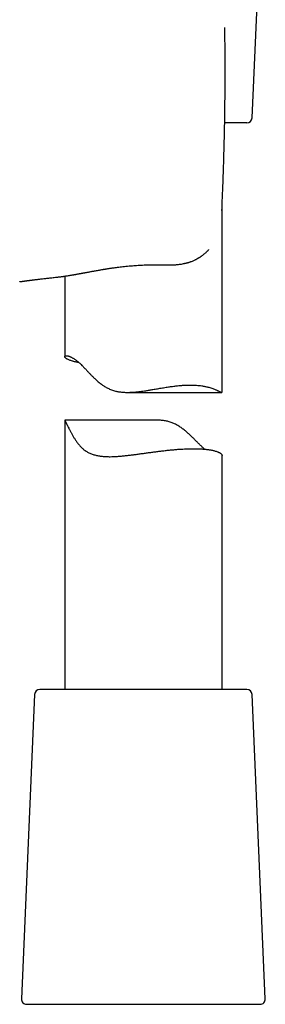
# Model space of a CAD drawing. Header units: millimetres. Extents: x 8 to 958, y 12 to 1032.
# Tile 25 of 27: x 670 to 693, y 600 to 694. Entities that reach past the tile are written whole.
import ezdxf

# ---------------------------------------------------------------- set-up
doc = ezdxf.new("R2010")
doc.units = ezdxf.units.MM

msp = doc.modelspace()

# ---------------------------------------------------------------- linework, layer by layer
at = {"color": 7, "linetype": 'Continuous', "lineweight": 30}
for p, q in [((692.039, 684.712), (693.296, 713.712)), ((691.54, 684.234), (689.421, 684.234)), ((689.169, 658.591), (689.169, 676.211)), ((673.395, 669.53), (673.398, 669.53)), ((674.169, 669.628), (674.169, 661.959)), ((680.158, 658.552), (689.136, 658.552)), ((674.169, 655.909), (674.169, 630.234)), ((682.793, 655.916), (674.176, 655.916)), ((689.169, 630.234), (689.169, 652.551)), ((671.298, 629.756), (670.041, 600.756)), ((687.951, 630.234), (671.798, 630.234)), ((691.54, 630.234), (687.951, 630.234)), ((693.296, 600.756), (692.039, 629.756)), ((670.541, 600.234), (692.797, 600.234))]:
    msp.add_line(p, q, dxfattribs=at)
for centre, start, end in [((691.54, 684.734), 270, 357.51874), ((671.798, 629.734), 90, 177.51874), ((691.54, 629.734), 2.48126, 90), ((670.541, 600.734), 177.51874, 270), ((692.797, 600.734), 270, 2.48126)]:
    msp.add_arc(centre, 0.5, start, end, dxfattribs=at)
for points, knots in [([(689.459, 687.252), (689.461, 687.589), (689.465, 688.265), (689.466, 689.278), (689.464, 690.291), (689.458, 691.303), (689.448, 692.315), (689.438, 692.989), (689.433, 693.326)], [0, 0, 0, 0, 0.166746, 0.333398, 0.500002, 0.666606, 0.833257, 1, 1, 1, 1]), ([(689.155, 675.894), (689.183, 676.524), (689.239, 677.785), (689.307, 679.677), (689.364, 681.57), (689.408, 683.463), (689.441, 685.357), (689.453, 686.62), (689.459, 687.252)], [0, 0, 0, 0, 0.166681, 0.333343, 0.499996, 0.666649, 0.833313, 1, 1, 1, 1]), ([(683.345, 670.702), (683.412, 670.7), (683.54, 670.696), (683.723, 670.693), (683.887, 670.691), (684.032, 670.691), (684.159, 670.693), (684.267, 670.695), (684.357, 670.698), (684.425, 670.7), (684.474, 670.703), (684.506, 670.704), (684.528, 670.705), (684.547, 670.706), (684.572, 670.708), (684.607, 670.71), (684.65, 670.713), (684.699, 670.716), (684.792, 670.723), (684.927, 670.735), (685.108, 670.756), (685.296, 670.783), (685.451, 670.811), (685.565, 670.834), (685.631, 670.848), (685.682, 670.86), (685.721, 670.869), (685.758, 670.878), (685.804, 670.89), (685.869, 670.908), (685.948, 670.93), (686.032, 670.956), (686.114, 670.983), (686.192, 671.01), (686.291, 671.047), (686.406, 671.093), (686.535, 671.15), (686.641, 671.202), (686.73, 671.248), (686.804, 671.287), (686.871, 671.325), (686.929, 671.36), (686.975, 671.388), (687.013, 671.412), (687.052, 671.436), (687.099, 671.467), (687.154, 671.504), (687.238, 671.562), (687.345, 671.641), (687.47, 671.741), (687.589, 671.842), (687.701, 671.944), (687.806, 672.046), (687.877, 672.118), (687.913, 672.157), (687.917, 672.161)], [0, 0, 0, 0, 0.039393, 0.075207, 0.107411, 0.135984, 0.160908, 0.182169, 0.199757, 0.213662, 0.222516, 0.228744, 0.232342, 0.235244, 0.240175, 0.247014, 0.255835, 0.265692, 0.27553, 0.310504, 0.345475, 0.382602, 0.42248, 0.43841, 0.451776, 0.462229, 0.469755, 0.475452, 0.484732, 0.498183, 0.515576, 0.533393, 0.550541, 0.567014, 0.582804, 0.613643, 0.641379, 0.666687, 0.684736, 0.701645, 0.717391, 0.73167, 0.743053, 0.750501, 0.759853, 0.771522, 0.785531, 0.801906, 0.83634, 0.8706, 0.903792, 0.935849, 0.966718, 0.996337, 1, 1, 1, 1]), ([(673.395, 669.53), (673.434, 669.534), (673.509, 669.542), (673.617, 669.554), (673.715, 669.566), (673.802, 669.577), (673.878, 669.587), (673.942, 669.596), (673.995, 669.603), (674.036, 669.609), (674.067, 669.613), (674.091, 669.617), (674.112, 669.62), (674.135, 669.623), (674.161, 669.627), (674.234, 669.637), (674.357, 669.656), (674.506, 669.679), (674.639, 669.701), (674.756, 669.72), (674.891, 669.743), (675.015, 669.764), (675.125, 669.783), (675.216, 669.799), (675.312, 669.816), (675.408, 669.834), (675.499, 669.85), (675.582, 669.865), (675.655, 669.878), (675.716, 669.89), (675.763, 669.898), (675.801, 669.905), (675.834, 669.911), (675.867, 669.917), (675.915, 669.926), (675.984, 669.939), (676.078, 669.956), (676.185, 669.976), (676.303, 669.998), (676.431, 670.022), (676.572, 670.048), (676.718, 670.075), (676.862, 670.101), (677.023, 670.13), (677.196, 670.162), (677.379, 670.194), (677.545, 670.223), (677.693, 670.248), (677.811, 670.268), (677.908, 670.285), (677.995, 670.299), (678.093, 670.315), (678.205, 670.333), (678.33, 670.352), (678.469, 670.374), (678.621, 670.396), (678.796, 670.421), (678.995, 670.449), (679.22, 670.478), (679.464, 670.509), (679.726, 670.539), (680.007, 670.569), (680.307, 670.599), (680.601, 670.624), (680.886, 670.646), (681.16, 670.664), (681.445, 670.681), (681.741, 670.694), (682.046, 670.704), (682.359, 670.71), (682.68, 670.712), (683.01, 670.71), (683.232, 670.703), (683.345, 670.7)], [0, 0, 0, 0, 0.014712, 0.027997, 0.039862, 0.050316, 0.059364, 0.067011, 0.073263, 0.078122, 0.081722, 0.084059, 0.086505, 0.089263, 0.092332, 0.095697, 0.114919, 0.135624, 0.147226, 0.160619, 0.175798, 0.192757, 0.202349, 0.212426, 0.222987, 0.233929, 0.24397, 0.252725, 0.260815, 0.267382, 0.272428, 0.276044, 0.27943, 0.282964, 0.286722, 0.294939, 0.304932, 0.316698, 0.328697, 0.342101, 0.356904, 0.372422, 0.387212, 0.401229, 0.421428, 0.439784, 0.456308, 0.471007, 0.48389, 0.491264, 0.499646, 0.509287, 0.520186, 0.532345, 0.545763, 0.560437, 0.576364, 0.596098, 0.617463, 0.640455, 0.665073, 0.691313, 0.719173, 0.748651, 0.772892, 0.798125, 0.824348, 0.851559, 0.879756, 0.908406, 0.938, 0.968534, 1, 1, 1, 1]), ([(669.87, 669.099), (669.871, 669.099), (669.872, 669.099), (669.887, 669.101), (669.909, 669.105), (669.939, 669.109), (669.973, 669.114), (670.012, 669.119), (670.053, 669.125), (670.095, 669.131), (670.138, 669.136), (670.181, 669.142), (670.23, 669.149), (670.287, 669.157), (670.354, 669.166), (670.426, 669.176), (670.503, 669.186), (670.584, 669.197), (670.664, 669.207), (670.74, 669.217), (670.812, 669.227), (670.887, 669.237), (670.965, 669.247), (671.049, 669.258), (671.141, 669.269), (671.244, 669.282), (671.359, 669.297), (671.488, 669.313), (671.632, 669.331), (671.791, 669.35), (671.967, 669.371), (672.16, 669.394), (672.356, 669.416), (672.551, 669.438), (672.743, 669.46), (672.948, 669.482), (673.166, 669.506), (673.32, 669.522), (673.398, 669.53)], [0, 0, 0, 0, 0.035191, 0.070957, 0.105008, 0.137336, 0.167939, 0.19681, 0.222443, 0.246531, 0.269073, 0.290067, 0.309511, 0.336015, 0.362112, 0.388225, 0.414353, 0.440494, 0.466648, 0.486629, 0.506616, 0.526612, 0.546616, 0.567236, 0.589294, 0.61318, 0.638891, 0.666428, 0.696339, 0.728139, 0.761824, 0.797391, 0.834836, 0.865571, 0.897459, 0.930496, 0.964677, 1, 1, 1, 1]), ([(675.514, 661.397), (675.486, 661.402), (675.418, 661.412), (675.314, 661.431), (675.202, 661.453), (675.093, 661.477), (674.991, 661.502), (674.872, 661.534), (674.745, 661.574), (674.61, 661.623), (674.49, 661.675), (674.399, 661.722), (674.334, 661.762), (674.288, 661.795), (674.249, 661.827), (674.219, 661.857), (674.197, 661.884), (674.182, 661.909), (674.172, 661.933), (674.167, 661.961), (674.171, 661.985), (674.185, 662.005), (674.202, 662.02), (674.227, 662.032), (674.263, 662.042), (674.307, 662.046), (674.355, 662.044), (674.403, 662.038), (674.453, 662.029), (674.512, 662.014), (674.58, 661.993), (674.654, 661.965), (674.738, 661.928), (674.834, 661.881), (674.93, 661.827), (675.02, 661.772), (675.108, 661.714), (675.204, 661.647), (675.31, 661.567), (675.42, 661.479), (675.539, 661.377), (675.667, 661.26), (675.794, 661.136), (675.914, 661.015), (676.025, 660.9), (676.138, 660.781), (676.28, 660.631), (676.452, 660.448), (676.657, 660.233), (676.87, 660.018), (677.062, 659.834), (677.23, 659.681), (677.37, 659.56), (677.515, 659.441), (677.69, 659.307), (677.868, 659.184), (678.048, 659.072), (678.2, 658.986), (678.358, 658.907), (678.531, 658.83), (678.719, 658.759), (678.903, 658.703), (679.07, 658.662), (679.228, 658.629), (679.4, 658.601), (679.585, 658.578), (679.772, 658.563), (679.973, 658.553), (680.187, 658.551), (680.404, 658.555), (680.613, 658.565), (680.837, 658.581), (681.084, 658.604), (681.355, 658.636), (681.626, 658.672), (681.921, 658.715), (682.238, 658.766), (682.539, 658.817), (682.798, 658.861), (683.023, 658.9), (683.252, 658.939), (683.484, 658.978), (683.716, 659.016), (683.939, 659.051), (684.153, 659.083), (684.358, 659.113), (684.562, 659.139), (684.797, 659.168), (685.021, 659.191), (685.236, 659.21), (685.409, 659.224), (685.58, 659.234), (685.759, 659.242), (685.944, 659.248), (686.07, 659.249), (686.133, 659.249)], [0, 0, 0, 0, 0.00678, 0.01624, 0.02621, 0.036179, 0.046183, 0.056187, 0.072648, 0.089147, 0.106933, 0.124766, 0.13567, 0.146575, 0.157523, 0.168471, 0.177736, 0.187001, 0.196294, 0.205587, 0.222545, 0.231049, 0.239553, 0.250895, 0.262238, 0.273651, 0.285063, 0.29322, 0.301385, 0.311239, 0.321092, 0.33101, 0.340928, 0.352607, 0.364318, 0.372487, 0.380668, 0.390563, 0.400457, 0.410435, 0.420414, 0.432179, 0.443975, 0.453313, 0.462651, 0.472019, 0.481387, 0.497344, 0.513319, 0.529381, 0.545459, 0.555013, 0.564567, 0.574147, 0.583728, 0.598183, 0.606906, 0.615629, 0.624416, 0.633203, 0.643577, 0.65399, 0.661225, 0.668471, 0.677243, 0.686015, 0.694858, 0.703702, 0.714114, 0.724548, 0.733715, 0.742893, 0.755213, 0.767534, 0.779936, 0.792338, 0.807968, 0.823631, 0.833833, 0.844044, 0.854984, 0.865924, 0.876909, 0.887894, 0.897868, 0.907842, 0.917854, 0.927866, 0.942801, 0.951794, 0.960787, 0.969811, 0.978835, 0.989411, 1, 1, 1, 1]), ([(686.133, 659.249), (686.184, 659.249), (686.287, 659.248), (686.438, 659.244), (686.586, 659.238), (686.77, 659.226), (686.987, 659.207), (687.203, 659.179), (687.384, 659.15), (687.533, 659.123), (687.677, 659.092), (687.837, 659.054), (688.01, 659.007), (688.195, 658.949), (688.37, 658.886), (688.51, 658.83), (688.62, 658.783), (688.704, 658.745), (688.781, 658.709), (688.865, 658.668), (688.938, 658.631), (688.999, 658.601), (689.043, 658.581), (689.081, 658.565), (689.114, 658.554), (689.141, 658.55), (689.16, 658.557), (689.168, 658.571), (689.168, 658.587), (689.168, 658.591)], [0, 0, 0, 0, 0.027407, 0.054815, 0.082315, 0.109815, 0.159991, 0.210303, 0.243833, 0.277362, 0.311041, 0.34472, 0.395056, 0.445506, 0.499866, 0.554362, 0.587665, 0.620968, 0.6544, 0.687833, 0.740447, 0.772165, 0.803883, 0.835768, 0.867652, 0.905154, 0.942755, 0.982504, 1, 1, 1, 1]), ([(674.176, 655.915), (674.174, 655.916), (674.17, 655.917), (674.168, 655.911), (674.17, 655.901), (674.175, 655.886), (674.184, 655.865), (674.197, 655.839), (674.214, 655.806), (674.234, 655.767), (674.258, 655.721), (674.285, 655.669), (674.314, 655.61), (674.347, 655.546), (674.381, 655.476), (674.419, 655.4), (674.459, 655.32), (674.515, 655.207), (674.578, 655.081), (674.648, 654.945), (674.728, 654.793), (674.833, 654.597), (674.971, 654.354), (675.121, 654.11), (675.284, 653.865), (675.433, 653.667), (675.56, 653.513), (675.661, 653.401), (675.766, 653.293), (675.879, 653.188), (676, 653.089), (676.128, 652.995), (676.264, 652.908), (676.406, 652.828), (676.554, 652.755), (676.71, 652.69), (676.872, 652.633), (677.038, 652.583), (677.207, 652.542), (677.379, 652.507), (677.556, 652.479), (677.738, 652.457), (677.924, 652.44), (678.115, 652.429), (678.309, 652.424), (678.548, 652.422), (678.784, 652.428), (679.017, 652.439), (679.202, 652.45), (679.389, 652.464), (679.579, 652.481), (679.77, 652.499), (679.964, 652.519), (680.158, 652.541), (680.408, 652.571), (680.712, 652.609), (681.018, 652.65), (681.27, 652.684), (681.469, 652.711), (681.668, 652.739), (681.867, 652.767), (682.068, 652.794), (682.268, 652.822), (682.469, 652.849), (682.724, 652.883), (682.977, 652.916), (683.226, 652.947), (683.424, 652.972), (683.629, 652.996), (683.839, 653.019), (684.047, 653.042), (684.254, 653.063), (684.46, 653.082), (684.665, 653.1), (684.868, 653.117), (685.062, 653.131), (685.248, 653.144), (685.478, 653.157), (685.705, 653.168), (685.929, 653.176), (686.102, 653.18), (686.272, 653.183), (686.439, 653.184), (686.602, 653.183), (686.763, 653.18), (686.919, 653.176), (687.066, 653.17), (687.206, 653.162), (687.376, 653.151), (687.541, 653.137), (687.7, 653.119), (687.821, 653.104), (687.937, 653.088), (688.049, 653.07), (688.156, 653.05), (688.259, 653.03), (688.356, 653.008), (688.474, 652.978), (688.605, 652.94), (688.721, 652.899), (688.806, 652.864), (688.868, 652.836), (688.924, 652.807), (688.975, 652.778), (689.02, 652.749), (689.059, 652.719), (689.093, 652.69), (689.128, 652.653), (689.152, 652.617), (689.164, 652.584), (689.169, 652.565), (689.168, 652.555), (689.168, 652.551)], [0, 0, 0, 0, 0.0027258, 0.01186, 0.0186282, 0.0253963, 0.032205, 0.0390135, 0.0458939, 0.0527742, 0.0597111, 0.066648, 0.0734119, 0.0801761, 0.0869859, 0.0937959, 0.1006602, 0.1075248, 0.1213051, 0.1293085, 0.1373177, 0.1534021, 0.1695126, 0.1857337, 0.2019739, 0.2183334, 0.2265333, 0.2347329, 0.2429785, 0.2512345, 0.2598798, 0.2685249, 0.2772389, 0.2859528, 0.2947757, 0.3035985, 0.3124955, 0.3213925, 0.330026, 0.3386597, 0.3473534, 0.3560473, 0.3648249, 0.3736027, 0.3824308, 0.391259, 0.4056031, 0.4135478, 0.4214927, 0.4294649, 0.4374371, 0.4454864, 0.4535357, 0.4616097, 0.4696837, 0.4844538, 0.4990543, 0.5071293, 0.5152043, 0.5233018, 0.5313992, 0.5395633, 0.5477274, 0.5559148, 0.5641021, 0.5790706, 0.5870363, 0.5950075, 0.6038333, 0.6126591, 0.6215158, 0.6303725, 0.6393228, 0.648273, 0.6572565, 0.66624, 0.674463, 0.6826925, 0.6981186, 0.7066621, 0.7152056, 0.723779, 0.7323523, 0.7410149, 0.7496776, 0.7583713, 0.767065, 0.7750213, 0.7829835, 0.7980596, 0.8064052, 0.8147508, 0.8231235, 0.8314961, 0.8399486, 0.8484011, 0.8568809, 0.8653607, 0.8808756, 0.8962723, 0.9047934, 0.9133144, 0.9218621, 0.9304097, 0.9390361, 0.9476624, 0.9563161, 0.9649697, 0.980801, 0.9887653, 0.9967351, 1, 1, 1, 1]), ([(687.51, 653.138), (687.475, 653.168), (687.399, 653.233), (687.287, 653.336), (687.173, 653.444), (687.028, 653.586), (686.843, 653.77), (686.616, 654), (686.382, 654.234), (686.139, 654.47), (685.885, 654.702), (685.663, 654.89), (685.478, 655.036), (685.336, 655.14), (685.191, 655.24), (685.043, 655.335), (684.89, 655.425), (684.731, 655.509), (684.568, 655.586), (684.398, 655.656), (684.224, 655.718), (684.046, 655.77), (683.866, 655.813), (683.684, 655.848), (683.499, 655.876), (683.31, 655.896), (683.119, 655.909), (682.947, 655.916), (682.838, 655.916), (682.793, 655.916)], [0, 0, 0, 0, 0.029364, 0.064521, 0.094482, 0.124469, 0.184717, 0.245074, 0.30585, 0.366691, 0.427932, 0.489271, 0.520068, 0.550888, 0.581083, 0.611277, 0.641635, 0.671991, 0.702692, 0.733392, 0.764411, 0.795429, 0.825676, 0.855924, 0.886453, 0.916983, 0.947882, 0.978782, 1, 1, 1, 1])]:
    msp.add_open_spline(points, degree=3, knots=knots, dxfattribs=at)

doc.saveas('drawing.dxf')
